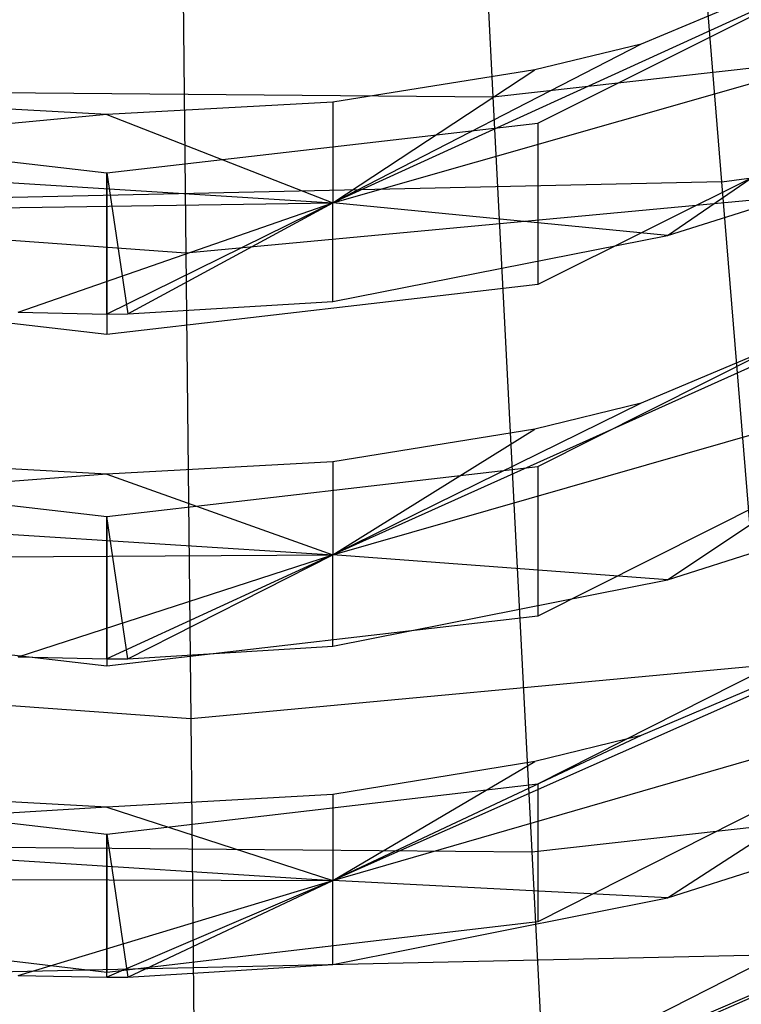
# Model space of a CAD drawing. Extents: x 0.1 to 26.5, y -19.1 to 0.
# Tile 94 of 256: x 13.297 to 13.427, y -13.281 to -13.104. Entities that reach past the tile are written whole.
import ezdxf

# ---------------------------------------------------------------- set-up
doc = ezdxf.new("R2010")
doc.units = 0
doc.header["$LTSCALE"] = 2.54
doc.layers.get('0').update_dxf_attribs({"linetype": 'CONTINUOUS'})

# ---------------------------------------------------------------- blocks, each defined once
blk = doc.blocks.new('7777_STL')
at = {"color": 0}
for p, q in [((13.3744, -12.96256, 26.09788), (13.38244, -13.11793, 26.25179)), ((13.3744, -12.96256, 26.09788), (13.38244, -13.11793, 26.25179)), ((13.42357, -13.13321, 26.12463), (13.41089, -12.97767, 25.98169)), ((13.42357, -13.13321, 26.12463), (13.41089, -12.97767, 25.98169)), ((13.32636, -13.05327, 30.161), (13.32733, -13.14597, 30.17568)), ((13.32636, -13.05327, 30.161), (13.32733, -13.14597, 30.17568)), ((13.39051, -13.12263, 11.1524), (13.52754, -13.05416, 11.1304)), ((13.39051, -13.12263, 11.1524), (13.52754, -13.05416, 11.1304)), ((13.49864, -13.07087, 11.25383), (13.35369, -13.13693, 11.21679)), ((13.49864, -13.07087, 11.25383), (13.35369, -13.13693, 11.21679)), ((13.49864, -13.07087, 11.25383), (13.40905, -13.10847, 11.26693)), ((13.49864, -13.07087, 11.25383), (13.40905, -13.10847, 11.26693)), ((13.52754, -13.08317, 11.04012), (13.39051, -13.15164, 11.06213)), ((13.52754, -13.08317, 11.04012), (13.39051, -13.15164, 11.06213)), ((13.38244, -13.11793, 26.25179), (13.5434, -13.09981, 26.25179)), ((13.38244, -13.11793, 26.25179), (13.5434, -13.09981, 26.25179)), ((13.35369, -13.13693, 11.21679), (13.47077, -13.10357, 11.20573)), ((13.35369, -13.13693, 11.21679), (13.47077, -13.10357, 11.20573)), ((13.41382, -13.14283, 11.15889), (13.47077, -13.10357, 11.20573)), ((13.41382, -13.14283, 11.15889), (13.47077, -13.10357, 11.20573)), ((13.40905, -13.10847, 11.26693), (13.35369, -13.13693, 11.21679)), ((13.40905, -13.10847, 11.26693), (13.35369, -13.13693, 11.21679)), ((13.40905, -13.10847, 11.26693), (13.38995, -13.11306, 11.26853)), ((13.40905, -13.10847, 11.26693), (13.38995, -13.11306, 11.26853)), ((13.42357, -13.13321, 26.12463), (13.58304, -13.11064, 26.12463)), ((13.42357, -13.13321, 26.12463), (13.58304, -13.11064, 26.12463)), ((13.38995, -13.11306, 11.26853), (13.35369, -13.11889, 11.27056)), ((13.35369, -13.13693, 11.21679), (13.38995, -13.11306, 11.26853)), ((13.35369, -13.13693, 11.21679), (13.38995, -13.11306, 11.26853)), ((13.38995, -13.11306, 11.26853), (13.35369, -13.11889, 11.27056)), ((13.39051, -13.18429, 10.95438), (13.52754, -13.11532, 10.934)), ((13.39051, -13.18429, 10.95438), (13.52754, -13.11532, 10.934)), ((13.22046, -13.11652, 26.25179), (13.38244, -13.11793, 26.25179)), ((13.22046, -13.11652, 26.25179), (13.38244, -13.11793, 26.25179)), ((13.31313, -13.12112, 11.27134), (13.27259, -13.1189, 11.27056)), ((13.31313, -13.12112, 11.27134), (13.27259, -13.1189, 11.27056)), ((13.35369, -13.11889, 11.27056), (13.31313, -13.12112, 11.27134)), ((13.35369, -13.11889, 11.27056), (13.31313, -13.12112, 11.27134)), ((13.35369, -13.11889, 11.27056), (13.35369, -13.13693, 11.21679)), ((13.35369, -13.11889, 11.27056), (13.35369, -13.13693, 11.21679)), ((13.38244, -13.11793, 26.25179), (13.38945, -13.2535, 26.42345)), ((13.38244, -13.11793, 26.25179), (13.38945, -13.2535, 26.42345)), ((13.31313, -13.12112, 11.27134), (13.2273, -13.12902, 11.21417)), ((13.31313, -13.12112, 11.27134), (13.2273, -13.12902, 11.21417)), ((13.31313, -13.12112, 11.27134), (13.35369, -13.13693, 11.21679)), ((13.31313, -13.12112, 11.27134), (13.35369, -13.13693, 11.21679)), ((13.23575, -13.12263, 11.1524), (13.31313, -13.13157, 11.15528)), ((13.23575, -13.12263, 11.1524), (13.31313, -13.13157, 11.15528)), ((13.31313, -13.13157, 11.15528), (13.39051, -13.12263, 11.1524)), ((13.31313, -13.13157, 11.15528), (13.39051, -13.12263, 11.1524)), ((13.39051, -13.12263, 11.1524), (13.39051, -13.15164, 11.06213)), ((13.39051, -13.12263, 11.1524), (13.39051, -13.15164, 11.06213)), ((13.55224, -13.12498, 30.17568), (13.32733, -13.14597, 30.17568)), ((13.55224, -13.12498, 30.17568), (13.32733, -13.14597, 30.17568)), ((13.32733, -13.14597, 30.17568), (13.10203, -13.12965, 30.17568)), ((13.32733, -13.14597, 30.17568), (13.10203, -13.12965, 30.17568)), ((13.2273, -13.12902, 11.21417), (13.35369, -13.13693, 11.21679)), ((13.2273, -13.12902, 11.21417), (13.35369, -13.13693, 11.21679)), ((13.31313, -13.13157, 11.15528), (13.3169, -13.1569, 11.16342)), ((13.31313, -13.15692, 11.16342), (13.31313, -13.13157, 11.15528)), ((13.31313, -13.13157, 11.15528), (13.31313, -13.16059, 11.065)), ((13.31313, -13.13157, 11.15528), (13.31313, -13.16059, 11.065)), ((13.42357, -13.13321, 26.12463), (13.26255, -13.13676, 26.12463)), ((13.42357, -13.13321, 26.12463), (13.26255, -13.13676, 26.12463)), ((13.43488, -13.27194, 26.28404), (13.42357, -13.13321, 26.12463)), ((13.43488, -13.27194, 26.28404), (13.42357, -13.13321, 26.12463)), ((13.49865, -13.13503, 11.05679), (13.35369, -13.20015, 11.0183)), ((13.49865, -13.13503, 11.05679), (13.35369, -13.20015, 11.0183)), ((13.49865, -13.13503, 11.05679), (13.40905, -13.17294, 11.06897)), ((13.49865, -13.13503, 11.05679), (13.40905, -13.17294, 11.06897)), ((13.20084, -13.13931, 11.15776), (13.35369, -13.13693, 11.21679)), ((13.20084, -13.13931, 11.15776), (13.35369, -13.13693, 11.21679)), ((13.29719, -13.15658, 11.16331), (13.35369, -13.13693, 11.21679)), ((13.29719, -13.15658, 11.16331), (13.35369, -13.13693, 11.21679)), ((13.35369, -13.13693, 11.21679), (13.31313, -13.15692, 11.16342)), ((13.35369, -13.13693, 11.21679), (13.31313, -13.15692, 11.16342)), ((13.3169, -13.1569, 11.16342), (13.35369, -13.13693, 11.21679)), ((13.3169, -13.1569, 11.16342), (13.35369, -13.13693, 11.21679)), ((13.35369, -13.15468, 11.1627), (13.35369, -13.13693, 11.21679)), ((13.35369, -13.15468, 11.1627), (13.35369, -13.13693, 11.21679)), ((13.41382, -13.14283, 11.15889), (13.35369, -13.13693, 11.21679)), ((13.41382, -13.14283, 11.15889), (13.35369, -13.13693, 11.21679)), ((13.41382, -13.14283, 11.15889), (13.43253, -13.13693, 11.157)), ((13.41382, -13.14283, 11.15889), (13.43253, -13.13693, 11.157)), ((13.52754, -13.14219, 10.84306), (13.39051, -13.21116, 10.86344)), ((13.52754, -13.14219, 10.84306), (13.39051, -13.21116, 10.86344)), ((13.35369, -13.15468, 11.1627), (13.41382, -13.14283, 11.15889)), ((13.35369, -13.15468, 11.1627), (13.41382, -13.14283, 11.15889)), ((13.32733, -13.14597, 30.17568), (13.32819, -13.2296, 30.21829)), ((13.32733, -13.14597, 30.17568), (13.32819, -13.2296, 30.21829)), ((13.31313, -13.16059, 11.065), (13.23575, -13.15164, 11.06213)), ((13.31313, -13.16059, 11.065), (13.23575, -13.15164, 11.06213)), ((13.39051, -13.15164, 11.06213), (13.31313, -13.16059, 11.065)), ((13.39051, -13.15164, 11.06213), (13.31313, -13.16059, 11.065)), ((13.3169, -13.1569, 11.16342), (13.35369, -13.15468, 11.1627)), ((13.3169, -13.1569, 11.16342), (13.35369, -13.15468, 11.1627)), ((13.29719, -13.15658, 11.16331), (13.31313, -13.15692, 11.16342)), ((13.29719, -13.15658, 11.16331), (13.31313, -13.15692, 11.16342)), ((13.31313, -13.15692, 11.16342), (13.3169, -13.1569, 11.16342)), ((13.35369, -13.20015, 11.0183), (13.47077, -13.16653, 11.00803)), ((13.35369, -13.20015, 11.0183), (13.47077, -13.16653, 11.00803)), ((13.41382, -13.20464, 10.96039), (13.47077, -13.16653, 11.00803)), ((13.41382, -13.20464, 10.96039), (13.47077, -13.16653, 11.00803)), ((13.39051, -13.24126, 10.75522), (13.52754, -13.17185, 10.73642)), ((13.39051, -13.24126, 10.75522), (13.52754, -13.17185, 10.73642)), ((13.40905, -13.17294, 11.06897), (13.35369, -13.20015, 11.0183)), ((13.40905, -13.17294, 11.06897), (13.35369, -13.20015, 11.0183)), ((13.40905, -13.17294, 11.06897), (13.38995, -13.17757, 11.07046)), ((13.40905, -13.17294, 11.06897), (13.38995, -13.17757, 11.07046)), ((13.38995, -13.17757, 11.07046), (13.35369, -13.18345, 11.07235)), ((13.35369, -13.20015, 11.0183), (13.38995, -13.17757, 11.07046)), ((13.35369, -13.20015, 11.0183), (13.38995, -13.17757, 11.07046)), ((13.38995, -13.17757, 11.07046), (13.35369, -13.18345, 11.07235)), ((13.23575, -13.18429, 10.95438), (13.31313, -13.1933, 10.95704)), ((13.23575, -13.18429, 10.95438), (13.31313, -13.1933, 10.95704)), ((13.31313, -13.18569, 11.07307), (13.2726, -13.18345, 11.07235)), ((13.31313, -13.18569, 11.07307), (13.2726, -13.18345, 11.07235)), ((13.35369, -13.18345, 11.07235), (13.31313, -13.18569, 11.07307)), ((13.35369, -13.18345, 11.07235), (13.31313, -13.18569, 11.07307)), ((13.31313, -13.1933, 10.95704), (13.39051, -13.18429, 10.95438)), ((13.31313, -13.1933, 10.95704), (13.39051, -13.18429, 10.95438)), ((13.35369, -13.18345, 11.07235), (13.35369, -13.20015, 11.0183)), ((13.35369, -13.18345, 11.07235), (13.35369, -13.20015, 11.0183)), ((13.39051, -13.18429, 10.95438), (13.39051, -13.21116, 10.86344)), ((13.39051, -13.18429, 10.95438), (13.39051, -13.21116, 10.86344)), ((13.31313, -13.18569, 11.07307), (13.2273, -13.19218, 11.01586)), ((13.31313, -13.18569, 11.07307), (13.2273, -13.19218, 11.01586)), ((13.31313, -13.18569, 11.07307), (13.35369, -13.20015, 11.0183)), ((13.31313, -13.18569, 11.07307), (13.35369, -13.20015, 11.0183)), ((13.2273, -13.19218, 11.01586), (13.35369, -13.20015, 11.0183)), ((13.2273, -13.19218, 11.01586), (13.35369, -13.20015, 11.0183)), ((13.31689, -13.21881, 10.96458), (13.31313, -13.1933, 10.95704)), ((13.31313, -13.21883, 10.96458), (13.31313, -13.1933, 10.95704)), ((13.31313, -13.1933, 10.95704), (13.31313, -13.22017, 10.8661)), ((13.31313, -13.1933, 10.95704), (13.31313, -13.22017, 10.8661)), ((13.49865, -13.19443, 10.8585), (13.35369, -13.2586, 10.81863)), ((13.49865, -13.19443, 10.8585), (13.35369, -13.2586, 10.81863)), ((13.49865, -13.19443, 10.8585), (13.40906, -13.23262, 10.86978)), ((13.49865, -13.19443, 10.8585), (13.40906, -13.23262, 10.86978)), ((13.52754, -13.19664, 10.64489), (13.39051, -13.26606, 10.6637)), ((13.52754, -13.19664, 10.64489), (13.39051, -13.26606, 10.6637)), ((13.41382, -13.20464, 10.96039), (13.43253, -13.19869, 10.95863)), ((13.41382, -13.20464, 10.96039), (13.43253, -13.19869, 10.95863)), ((13.20083, -13.20108, 10.95934), (13.35369, -13.20015, 11.0183)), ((13.20083, -13.20108, 10.95934), (13.35369, -13.20015, 11.0183)), ((13.29719, -13.21848, 10.96448), (13.35369, -13.20015, 11.0183)), ((13.29719, -13.21848, 10.96448), (13.35369, -13.20015, 11.0183)), ((13.35369, -13.20015, 11.0183), (13.31313, -13.21883, 10.96458)), ((13.35369, -13.20015, 11.0183), (13.31313, -13.21883, 10.96458)), ((13.31689, -13.21881, 10.96458), (13.35369, -13.20015, 11.0183)), ((13.31689, -13.21881, 10.96458), (13.35369, -13.20015, 11.0183)), ((13.35369, -13.21657, 10.96391), (13.35369, -13.20015, 11.0183)), ((13.35369, -13.21657, 10.96391), (13.35369, -13.20015, 11.0183)), ((13.41382, -13.20464, 10.96039), (13.35369, -13.20015, 11.0183)), ((13.41382, -13.20464, 10.96039), (13.35369, -13.20015, 11.0183)), ((13.35369, -13.21657, 10.96391), (13.41382, -13.20464, 10.96039)), ((13.35369, -13.21657, 10.96391), (13.41382, -13.20464, 10.96039)), ((13.56686, -13.20732, 30.21829), (13.32819, -13.2296, 30.21829)), ((13.56686, -13.20732, 30.21829), (13.32819, -13.2296, 30.21829)), ((13.31313, -13.22017, 10.8661), (13.23575, -13.21116, 10.86344)), ((13.31313, -13.22017, 10.8661), (13.23575, -13.21116, 10.86344)), ((13.39051, -13.21116, 10.86344), (13.31313, -13.22017, 10.8661)), ((13.39051, -13.21116, 10.86344), (13.31313, -13.22017, 10.8661)), ((13.32819, -13.2296, 30.21829), (13.08912, -13.21228, 30.21829)), ((13.32819, -13.2296, 30.21829), (13.08912, -13.21228, 30.21829)), ((13.31689, -13.21881, 10.96458), (13.35369, -13.21657, 10.96391)), ((13.31689, -13.21881, 10.96458), (13.35369, -13.21657, 10.96391)), ((13.29719, -13.21848, 10.96448), (13.31313, -13.21883, 10.96458)), ((13.29719, -13.21848, 10.96448), (13.31313, -13.21883, 10.96458)), ((13.31313, -13.21883, 10.96458), (13.31689, -13.21881, 10.96458)), ((13.35369, -13.2586, 10.81863), (13.47077, -13.22476, 10.80914)), ((13.35369, -13.2586, 10.81863), (13.47077, -13.22476, 10.80914)), ((13.39051, -13.29369, 10.55511), (13.52754, -13.22388, 10.53783)), ((13.39051, -13.29369, 10.55511), (13.52754, -13.22388, 10.53783)), ((13.41382, -13.26173, 10.76077), (13.47077, -13.22476, 10.80914)), ((13.41382, -13.26173, 10.76077), (13.47077, -13.22476, 10.80914)), ((13.32819, -13.2296, 30.21829), (13.32888, -13.29596, 30.28466)), ((13.32819, -13.2296, 30.21829), (13.32888, -13.29596, 30.28466)), ((13.40906, -13.23262, 10.86978), (13.35369, -13.2586, 10.81863)), ((13.40906, -13.23262, 10.86978), (13.35369, -13.2586, 10.81863)), ((13.38945, -13.2535, 26.42345), (13.56671, -13.23354, 26.42345)), ((13.38945, -13.2535, 26.42345), (13.56671, -13.23354, 26.42345)), ((13.40906, -13.23262, 10.86978), (13.38996, -13.23728, 10.87116)), ((13.40906, -13.23262, 10.86978), (13.38996, -13.23728, 10.87116)), ((13.38996, -13.23728, 10.87116), (13.35369, -13.24321, 10.87291)), ((13.35369, -13.2586, 10.81863), (13.38996, -13.23728, 10.87116)), ((13.35369, -13.2586, 10.81863), (13.38996, -13.23728, 10.87116)), ((13.38996, -13.23728, 10.87116), (13.35369, -13.24321, 10.87291)), ((13.23575, -13.24126, 10.75522), (13.31313, -13.25033, 10.75768)), ((13.23575, -13.24126, 10.75522), (13.31313, -13.25033, 10.75768)), ((13.31313, -13.25033, 10.75768), (13.39051, -13.24126, 10.75522)), ((13.31313, -13.25033, 10.75768), (13.39051, -13.24126, 10.75522)), ((13.39051, -13.24126, 10.75522), (13.39051, -13.26606, 10.6637)), ((13.39051, -13.24126, 10.75522), (13.39051, -13.26606, 10.6637)), ((13.31313, -13.24547, 10.87358), (13.2726, -13.24321, 10.87291)), ((13.31313, -13.24547, 10.87358), (13.2726, -13.24321, 10.87291)), ((13.35369, -13.24321, 10.87291), (13.31313, -13.24547, 10.87358)), ((13.35369, -13.24321, 10.87291), (13.31313, -13.24547, 10.87358)), ((13.35369, -13.24321, 10.87291), (13.35369, -13.2586, 10.81863)), ((13.35369, -13.24321, 10.87291), (13.35369, -13.2586, 10.81863)), ((13.31313, -13.24547, 10.87358), (13.22729, -13.25059, 10.81638)), ((13.31313, -13.24547, 10.87358), (13.22729, -13.25059, 10.81638)), ((13.31313, -13.24547, 10.87358), (13.35369, -13.2586, 10.81863)), ((13.31313, -13.24547, 10.87358), (13.35369, -13.2586, 10.81863)), ((13.49866, -13.24922, 10.65914), (13.35369, -13.31245, 10.61798)), ((13.49866, -13.24922, 10.65914), (13.35369, -13.31245, 10.61798)), ((13.49866, -13.24922, 10.65914), (13.40906, -13.28765, 10.66955)), ((13.49866, -13.24922, 10.65914), (13.40906, -13.28765, 10.66955)), ((13.21109, -13.25194, 26.42345), (13.38945, -13.2535, 26.42345)), ((13.21109, -13.25194, 26.42345), (13.38945, -13.2535, 26.42345)), ((13.22729, -13.25059, 10.81638), (13.35369, -13.2586, 10.81863)), ((13.22729, -13.25059, 10.81638), (13.35369, -13.2586, 10.81863)), ((13.31313, -13.25033, 10.75768), (13.31689, -13.27599, 10.76463)), ((13.31313, -13.27601, 10.76464), (13.31313, -13.25033, 10.75768)), ((13.31313, -13.25033, 10.75768), (13.31313, -13.27512, 10.66615)), ((13.31313, -13.25033, 10.75768), (13.31313, -13.27512, 10.66615)), ((13.38945, -13.2535, 26.42345), (13.39534, -13.36726, 26.61031)), ((13.38945, -13.2535, 26.42345), (13.39534, -13.36726, 26.61031)), ((13.41382, -13.26173, 10.76077), (13.43252, -13.25575, 10.75915)), ((13.41382, -13.26173, 10.76077), (13.43252, -13.25575, 10.75915)), ((13.20083, -13.25815, 10.7598), (13.35369, -13.2586, 10.81863)), ((13.20083, -13.25815, 10.7598), (13.35369, -13.2586, 10.81863)), ((13.29718, -13.27566, 10.76454), (13.35369, -13.2586, 10.81863)), ((13.29718, -13.27566, 10.76454), (13.35369, -13.2586, 10.81863)), ((13.35369, -13.2586, 10.81863), (13.31313, -13.27601, 10.76464)), ((13.35369, -13.2586, 10.81863), (13.31313, -13.27601, 10.76464)), ((13.31689, -13.27599, 10.76463), (13.35369, -13.2586, 10.81863)), ((13.31689, -13.27599, 10.76463), (13.35369, -13.2586, 10.81863)), ((13.35369, -13.27374, 10.76402), (13.35369, -13.2586, 10.81863)), ((13.35369, -13.27374, 10.76402), (13.35369, -13.2586, 10.81863)), ((13.41382, -13.26173, 10.76077), (13.35369, -13.2586, 10.81863)), ((13.41382, -13.26173, 10.76077), (13.35369, -13.2586, 10.81863)), ((13.35369, -13.27374, 10.76402), (13.41382, -13.26173, 10.76077)), ((13.35369, -13.27374, 10.76402), (13.41382, -13.26173, 10.76077)), ((13.31313, -13.27512, 10.66615), (13.23575, -13.26606, 10.6637)), ((13.31313, -13.27512, 10.66615), (13.23575, -13.26606, 10.6637)), ((13.39051, -13.26606, 10.6637), (13.31313, -13.27512, 10.66615)), ((13.39051, -13.26606, 10.6637), (13.31313, -13.27512, 10.66615)), ((13.43488, -13.27194, 26.28404), (13.25737, -13.27586, 26.28404)), ((13.43488, -13.27194, 26.28404), (13.25737, -13.27586, 26.28404)), ((13.31689, -13.27599, 10.76463), (13.35369, -13.27374, 10.76402)), ((13.31689, -13.27599, 10.76463), (13.35369, -13.27374, 10.76402)), ((13.29718, -13.27566, 10.76454), (13.31313, -13.27601, 10.76464)), ((13.29718, -13.27566, 10.76454), (13.31313, -13.27601, 10.76464)), ((13.31313, -13.27601, 10.76464), (13.31689, -13.27599, 10.76463))]:
    blk.add_line(p, q, dxfattribs=at)
blk = doc.blocks.new('GROUP_2')
at = {"color": 0}
blk.add_blockref('7777_STL', (-0.13159, 19.10373, -0.15965), dxfattribs=at)

msp = doc.modelspace()

# ---------------------------------------------------------------- block references
at = {"color": 0}
msp.add_blockref('GROUP_2', (0.13159, -19.10373, 0.15965), dxfattribs=at)

doc.saveas('drawing.dxf')
